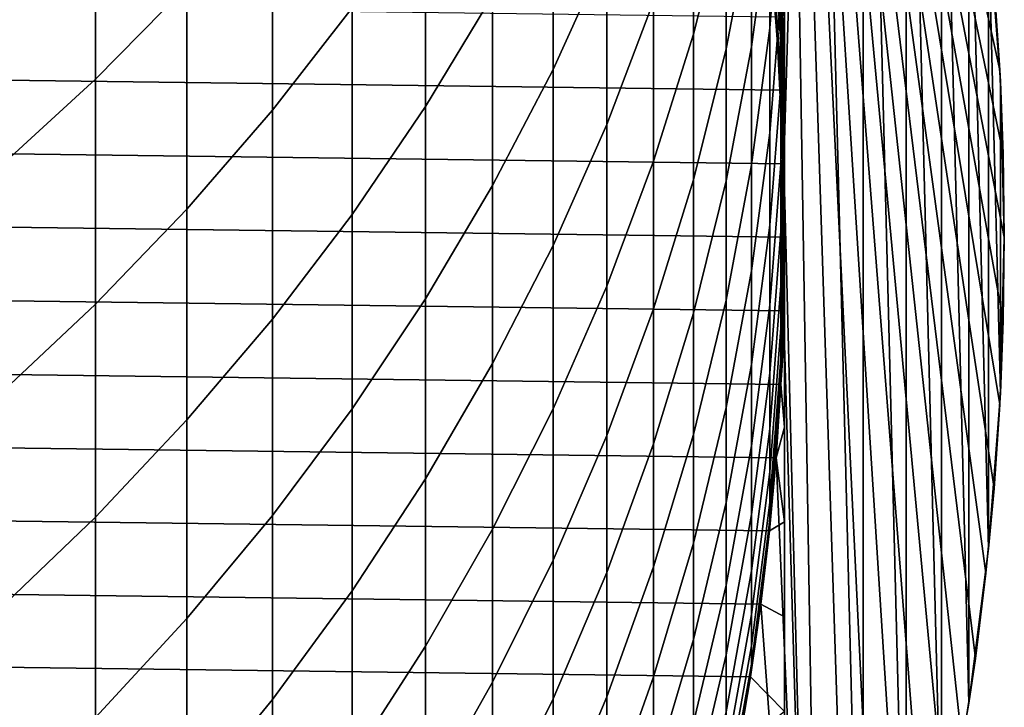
# Model space of a CAD drawing. Header units: metres. Extents: x -29 to 117, y -464 to 29.
# Tile 12 of 256: x 9.52 to 14, y -452.18 to -449.05. Entities that reach past the tile are written whole.
import ezdxf

# ---------------------------------------------------------------- set-up
doc = ezdxf.new("R2010")
doc.units = ezdxf.units.M
doc.layers.add('solid_24_501_056_XXX', color=7, linetype='CONTINUOUS')

msp = doc.modelspace()

# ---------------------------------------------------------------- linework, layer by layer
at = {"layer": 'solid_24_501_056_XXX'}
for points in [[(12.996817, -449.701965, 283.947754), (12.86534, -444.515686, 283.947754), (12.961217, -449.033539, 283.947754), (12.995685, -449.701996, 283.947754)], [(13.128566, -445.174652, 283.947754), (12.86534, -444.515686, 283.947754), (12.996817, -449.701965, 283.947754)], [(13, -444.840668, 259.947754), (13, -455.232971, 259.947754), (13, -445.279297, 255.434509), (13, -444.840668, 255.525116)], [(13.979275, -449.275391, 261.643921), (13, -444.840668, 259.947754), (13.953205, -448.892853, 261.598755)], [(13.994854, -449.656555, 261.670898), (13, -444.840668, 259.947754), (13.979275, -449.275391, 261.643921)], [(14, -450.036804, 261.67981), (13, -444.840668, 259.947754), (13.994854, -449.656555, 261.670898)], [(13.994854, -450.417084, 261.670898), (13, -444.840668, 259.947754), (14, -450.036804, 261.67981)], [(13.979275, -450.798248, 261.643921), (13, -444.840668, 259.947754), (13.994854, -450.417084, 261.670898)], [(13.953205, -451.180756, 261.598755), (13, -444.840668, 259.947754), (13.979275, -450.798248, 261.643921)], [(13.916306, -451.565491, 261.534851), (13, -444.840668, 259.947754), (13.953205, -451.180756, 261.598755)], [(13.868218, -451.953064, 261.451569), (13, -444.840668, 259.947754), (13.916306, -451.565491, 261.534851)], [(13.808559, -452.344391, 261.348236), (13, -444.840668, 259.947754), (13.868218, -451.953064, 261.451569)], [(13.736552, -452.739899, 261.223511), (13, -444.840668, 259.947754), (13.808559, -452.344391, 261.348236)], [(13.651797, -453.139923, 261.076721), (13, -444.840668, 259.947754), (13.736552, -452.739899, 261.223511)], [(13.553141, -453.545837, 260.905823), (13, -444.840668, 259.947754), (13.651797, -453.139923, 261.076721)], [(13.43966, -453.957764, 260.70929), (13, -444.840668, 259.947754), (13.553141, -453.545837, 260.905823)], [(13.310669, -454.376007, 260.48587), (13, -444.840668, 259.947754), (13.43966, -453.957764, 260.70929)], [(13.164126, -454.801056, 260.232025), (13, -444.840668, 259.947754), (13.310669, -454.376007, 260.48587)], [(13, -455.232971, 259.947754), (13, -444.840668, 259.947754), (13.164126, -454.801056, 260.232025)], [(13.357957, -454.227844, 283.947754), (13.128566, -445.174652, 283.947754), (12.996817, -449.701965, 283.947754), (13.128566, -454.898987, 283.947754)], [(13.357957, -454.227844, 283.947754), (13.357957, -445.845795, 283.947754), (13.128566, -445.174652, 283.947754)], [(13, -455.232971, 259.947754), (13, -445.716278, 255.351425), (13, -445.279297, 255.434509)], [(13, -455.232971, 259.947754), (13, -446.151428, 255.275818), (13, -445.716278, 255.351425)], [(13.553053, -453.546051, 283.947754), (13.553053, -446.527588, 283.947754), (13.357957, -445.845795, 283.947754)], [(13.357957, -454.227844, 283.947754), (13.553053, -453.546051, 283.947754), (13.357957, -445.845795, 283.947754)], [(13, -455.232971, 259.947754), (13, -446.585236, 255.207809), (13, -446.151428, 255.275818)], [(13.713416, -452.855011, 283.947754), (13.713416, -447.218628, 283.947754), (13.553053, -446.527588, 283.947754)], [(13.553053, -453.546051, 283.947754), (13.713416, -452.855011, 283.947754), (13.553053, -446.527588, 283.947754)], [(13, -455.232971, 259.947754), (13, -447.017944, 255.147476), (13, -446.585236, 255.207809)], [(13, -455.232971, 259.947754), (13, -447.449829, 255.094925), (13, -447.017944, 255.147476)], [(13.838543, -452.156769, 283.947754), (13.838543, -447.91684, 283.947754), (13.713416, -447.218628, 283.947754)], [(13.713416, -452.855011, 283.947754), (13.838543, -452.156769, 283.947754), (13.713416, -447.218628, 283.947754)], [(13, -455.232971, 259.947754), (13, -447.881104, 255.050262), (13, -447.449829, 255.094925)], [(9.863855, -449.31662, 319.616241), (10.280085, -448.89386, 319.330109), (10.280085, -447.825012, 320.851166), (9.863855, -448.237457, 321.151947)], [(12.585003, -449.111877, 309.301514), (12.73389, -448.525879, 309.040222), (12.73389, -447.818451, 310.554688), (12.585003, -448.394897, 310.836395)], [(11.946451, -449.273102, 313.223816), (12.190778, -448.733307, 312.936127), (12.190778, -447.888977, 314.455505), (11.946451, -448.418335, 314.761932)], [(13, -455.232971, 259.947754), (13, -448.312012, 255.013535), (13, -447.881104, 255.050262)], [(13.928168, -451.453186, 283.947754), (13.928168, -448.620453, 283.947754), (13.838543, -447.91684, 283.947754)], [(13.838543, -452.156769, 283.947754), (13.928168, -451.453186, 283.947754), (13.838543, -447.91684, 283.947754)], [(12.73389, -449.179749, 307.501831), (12.850088, -448.578735, 307.258759), (12.850088, -447.933777, 308.776184), (12.73389, -448.525879, 309.040222)], [(12.933301, -449.085541, 303.958801), (12.983315, -448.460938, 303.755859), (12.983315, -447.938995, 305.271301), (12.933301, -448.556091, 305.496033)], [(10.669925, -449.458832, 317.49054), (11.032375, -448.992859, 317.198456), (11.032375, -447.998749, 318.724304), (10.669925, -448.454224, 319.032562)], [(12.850088, -449.170044, 305.719604), (12.933301, -448.556091, 305.496033), (12.933301, -447.973022, 307.013763), (12.850088, -448.578735, 307.258759)], [(11.366506, -449.441528, 315.354279), (11.671459, -448.93631, 315.061798), (11.671459, -448.017242, 316.586975), (11.366506, -448.511902, 316.897034)], [(13, -449.059296, 298.976257), (12.983315, -448.415161, 298.839752), (12.983315, -448.065796, 300.356628), (13, -448.704742, 300.515656)], [(12.190778, -449.523773, 311.388092), (12.403811, -448.963837, 311.114441), (12.403811, -448.183289, 312.643005), (12.190778, -448.733307, 312.936127)], [(9.422306, -449.721375, 319.890167), (9.863855, -449.31662, 319.616241), (9.863855, -448.237457, 321.151947), (9.422306, -448.632355, 321.439911)], [(12.983315, -449.141113, 294.228699), (12.933301, -448.487885, 294.160858), (12.933301, -448.302704, 295.683167), (12.983315, -448.953156, 295.773926)], [(12.983315, -449.343689, 300.674683), (13, -448.704742, 300.515656), (13, -448.296387, 302.041656), (12.983315, -448.929352, 302.223022)], [(13, -455.232971, 259.947754), (13, -448.742828, 254.984848), (13, -448.312012, 255.013535)], [(12.403811, -449.690216, 309.559418), (12.585003, -449.111877, 309.301514), (12.585003, -448.394897, 310.836395), (12.403811, -448.963837, 311.114441)], [(10.280085, -449.908661, 317.772491), (10.669925, -449.458832, 317.49054), (10.669925, -448.454224, 319.032562), (10.280085, -448.89386, 319.330109)], [(11.671459, -449.80127, 313.50531), (11.946451, -449.273102, 313.223816), (11.946451, -448.418335, 314.761932), (11.671459, -448.93631, 315.061798)], [(13, -449.359589, 297.425354), (12.983315, -448.71106, 297.311554), (12.983315, -448.415161, 298.839752), (13, -449.059296, 298.976257)], [(12.933301, -449.560699, 302.4039), (12.983315, -448.929352, 302.223022), (12.983315, -448.460938, 303.755859), (12.933301, -449.085541, 303.958801)], [(12.983315, -449.274719, 292.677856), (12.933301, -448.619507, 292.632996), (12.933301, -448.487885, 294.160858), (12.983315, -449.141113, 294.228699)], [(11.032375, -449.93277, 315.638672), (11.366506, -449.441528, 315.354279), (11.366506, -448.511902, 316.897034), (11.032375, -448.992859, 317.198456)], [(12.585003, -449.774536, 307.742401), (12.73389, -449.179749, 307.501831), (12.73389, -448.525879, 309.040222), (12.585003, -449.111877, 309.301514)], [(12.73389, -449.779205, 305.941467), (12.850088, -449.170044, 305.719604), (12.850088, -448.578735, 307.258759), (12.73389, -449.179749, 307.501831)], [(12.850088, -449.70694, 304.160675), (12.933301, -449.085541, 303.958801), (12.933301, -448.556091, 305.496033), (12.850088, -449.170044, 305.719604)], [(12.983315, -449.353821, 291.123291), (12.933301, -448.697418, 291.10144), (12.933301, -448.619507, 292.632996), (12.983315, -449.274719, 292.677856)], [(13.98203, -450.745941, 283.947754), (13.98203, -449.327698, 283.947754), (13.928168, -448.620453, 283.947754)], [(13.979275, -449.275391, 261.643921), (13.953205, -448.892853, 261.598755), (13.928168, -448.620453, 283.947754), (13.98203, -449.327698, 283.947754)], [(13.928168, -451.453186, 283.947754), (13.98203, -450.745941, 283.947754), (13.928168, -448.620453, 283.947754)], [(-12.931101, -448.700226, 254.947769), (12.961226, -449.033508, 254.947769), (12.982739, -449.367279, 254.947769), (-12.961226, -449.033508, 254.947769)], [(12.99569, -449.702087, 289.647766), (12.961227, -449.033539, 289.647766), (12.933301, -448.697418, 291.10144), (12.983315, -449.353821, 291.123291)], [(12.983315, -449.70343, 299.112762), (13, -449.059296, 298.976257), (13, -448.704742, 300.515656), (12.983315, -449.343689, 300.674683)], [(13, -449.605255, 295.864868), (12.983315, -448.953156, 295.773926), (12.983315, -448.71106, 297.311554), (13, -449.359589, 297.425354)], [(11.946451, -450.073334, 311.656647), (12.190778, -449.523773, 311.388092), (12.190778, -448.733307, 312.936127), (11.946451, -449.273102, 313.223816)], [(13, -448.742828, 254.984848), (13, -449.173767, 254.964279), (12.961226, -449.033508, 254.947769)], [(13, -455.232971, 259.947754), (13, -449.173767, 254.964279), (13, -448.742828, 254.984848)], [(9.863855, -450.341187, 318.043579), (10.280085, -449.908661, 317.772491), (10.280085, -448.89386, 319.330109), (9.863855, -449.31662, 319.616241)], [(11.366506, -450.316467, 313.779877), (11.671459, -449.80127, 313.50531), (11.671459, -448.93631, 315.061798), (11.366506, -449.441528, 315.354279)], [(12.933301, -449.981018, 300.833282), (12.983315, -449.343689, 300.674683), (12.983315, -448.929352, 302.223022), (12.933301, -449.560699, 302.4039)], [(10.669925, -450.408722, 315.914215), (11.032375, -449.93277, 315.638672), (11.032375, -448.992859, 317.198456), (10.669925, -449.458832, 317.49054)], [(12.190778, -450.25943, 309.813232), (12.403811, -449.690216, 309.559418), (12.403811, -448.963837, 311.114441), (12.190778, -449.523773, 311.388092)], [(13, -449.796021, 294.296722), (12.983315, -449.141113, 294.228699), (12.983315, -448.953156, 295.773926), (13, -449.605255, 295.864868)], [(-12.961226, -449.033508, 254.947769), (12.982739, -449.367279, 254.947769), (12.995665, -449.701691, 254.947769), (-12.982739, -449.367279, 254.947769)], [(12.995685, -449.701996, 283.947754), (12.961217, -449.033539, 283.947754), (12.961227, -449.033539, 289.647766), (12.99569, -449.702087, 289.647766)], [(13, -449.173767, 254.964279), (12.982739, -449.367279, 254.947769), (12.961226, -449.033508, 254.947769)], [(12.850088, -450.188812, 302.583862), (12.933301, -449.560699, 302.4039), (12.933301, -449.085541, 303.958801), (12.850088, -449.70694, 304.160675)], [(12.983315, -450.008118, 297.539154), (13, -449.359589, 297.425354), (13, -449.059296, 298.976257), (12.983315, -449.70343, 299.112762)], [(12.403811, -450.361572, 307.979828), (12.585003, -449.774536, 307.742401), (12.585003, -449.111877, 309.301514), (12.403811, -449.690216, 309.559418)], [(12.73389, -450.323547, 304.360992), (12.850088, -449.70694, 304.160675), (12.850088, -449.170044, 305.719604), (12.73389, -449.779205, 305.941467)], [(13, -449.173767, 254.964279), (13, -449.605133, 254.951935), (12.982739, -449.367279, 254.947769)], [(13, -449.93161, 292.72287), (12.983315, -449.274719, 292.677856), (12.983315, -449.141113, 294.228699), (13, -449.796021, 294.296722)], [(13, -455.232971, 259.947754), (13, -449.605133, 254.951935), (13, -449.173767, 254.964279)], [(12.585003, -450.38208, 306.161011), (12.73389, -449.779205, 305.941467), (12.73389, -449.179749, 307.501831), (12.585003, -449.774536, 307.742401)], [(11.671459, -450.611053, 311.919403), (11.946451, -450.073334, 311.656647), (11.946451, -449.273102, 313.223816), (11.671459, -449.80127, 313.50531)], [(13, -450.011902, 291.145203), (12.983315, -449.353821, 291.123291), (12.983315, -449.274719, 292.677856), (13, -449.93161, 292.72287)], [(13.994854, -449.656555, 261.670898), (13.979275, -449.275391, 261.643921), (13.98203, -449.327698, 283.947754)], [(9.422306, -450.75531, 318.303131), (9.863855, -450.341187, 318.043579), (9.863855, -449.31662, 319.616241), (9.422306, -449.721375, 319.890167)], [(12.933301, -450.345917, 299.248901), (12.983315, -449.70343, 299.112762), (12.983315, -449.343689, 300.674683), (12.933301, -449.981018, 300.833282)], [(12.99569, -450.371521, 289.647766), (12.99569, -449.702087, 289.647766), (12.983315, -449.353821, 291.123291), (13, -450.011902, 291.145203)], [(13.98203, -450.745941, 283.947754), (13.999981, -450.036804, 283.947754), (13.98203, -449.327698, 283.947754)], [(14, -450.036804, 261.67981), (13.994854, -449.656555, 261.670898), (13.98203, -449.327698, 283.947754), (13.999981, -450.036804, 283.947754)], [(-12.982739, -449.367279, 254.947769), (12.995665, -449.701691, 254.947769), (13, -450.036804, 254.947769), (-12.995665, -449.701691, 254.947769)], [(13, -449.605133, 254.951935), (12.995665, -449.701691, 254.947769), (12.982739, -449.367279, 254.947769)], [(12.983315, -450.257385, 295.955841), (13, -449.605255, 295.864868), (13, -449.359589, 297.425354), (12.983315, -450.008118, 297.539154)], [(11.032375, -450.817352, 314.046844), (11.366506, -450.316467, 313.779877), (11.366506, -449.441528, 315.354279), (11.032375, -449.93277, 315.638672)], [(10.280085, -450.868164, 316.180206), (10.669925, -450.408722, 315.914215), (10.669925, -449.458832, 317.49054), (10.280085, -449.908661, 317.772491)], [(11.946451, -450.818085, 310.062347), (12.190778, -450.25943, 309.813232), (12.190778, -449.523773, 311.388092), (11.946451, -450.073334, 311.656647)], [(12.850088, -450.615051, 300.991089), (12.933301, -449.981018, 300.833282), (12.933301, -449.560699, 302.4039), (12.850088, -450.188812, 302.583862)], [(12.983315, -450.450928, 294.364746), (13, -449.796021, 294.296722), (13, -449.605255, 295.864868), (12.983315, -450.257385, 295.955841)], [(13, -449.605133, 254.951935), (13, -450.036804, 254.947769), (12.995665, -449.701691, 254.947769)], [(13, -455.232971, 259.947754), (13, -450.036804, 254.947769), (13, -449.605133, 254.951935)], [(12.995665, -450.371918, 254.947769), (-13, -450.036804, 254.947769), (-12.995665, -449.701691, 254.947769), (13, -450.036804, 254.947769)], [(12.190778, -450.939362, 308.213531), (12.403811, -450.361572, 307.979828), (12.403811, -449.690216, 309.559418), (12.190778, -450.25943, 309.813232)], [(12.73389, -450.812073, 302.762421), (12.850088, -450.188812, 302.583862), (12.850088, -449.70694, 304.160675), (12.73389, -450.323547, 304.360992)], [(12.933301, -450.654999, 297.652679), (12.983315, -450.008118, 297.539154), (12.983315, -449.70343, 299.112762), (12.933301, -450.345917, 299.248901)], [(12.996817, -449.701965, 283.947754), (12.995685, -449.701996, 283.947754), (12.995685, -450.371613, 283.947754), (13.128566, -454.898987, 283.947754)], [(12.995685, -450.371613, 283.947754), (12.995685, -449.701996, 283.947754), (12.99569, -449.702087, 289.647766), (12.99569, -450.371521, 289.647766)], [(11.366506, -451.135559, 312.175751), (11.671459, -450.611053, 311.919403), (11.671459, -449.80127, 313.50531), (11.366506, -450.316467, 313.779877)], [(12.403811, -450.977112, 306.377686), (12.585003, -450.38208, 306.161011), (12.585003, -449.774536, 307.742401), (12.403811, -450.361572, 307.979828)], [(12.585003, -450.933746, 304.559265), (12.73389, -450.323547, 304.360992), (12.73389, -449.779205, 305.941467), (12.585003, -450.38208, 306.161011)], [(12.983315, -450.588531, 292.767853), (13, -449.93161, 292.72287), (13, -449.796021, 294.296722), (12.983315, -450.450928, 294.364746)], [(9.863855, -451.309937, 316.435944), (10.280085, -450.868164, 316.180206), (10.280085, -449.908661, 317.772491), (9.863855, -450.341187, 318.043579)], [(10.669925, -451.302704, 314.305511), (11.032375, -450.817352, 314.046844), (11.032375, -449.93277, 315.638672), (10.669925, -450.408722, 315.914215)], [(12.983315, -450.669952, 291.167114), (13, -450.011902, 291.145203), (13, -449.93161, 292.72287), (12.983315, -450.588531, 292.767853)], [(12.850088, -450.985107, 299.384338), (12.933301, -450.345917, 299.248901), (12.933301, -449.981018, 300.833282), (12.850088, -450.615051, 300.991089)], [(12.933301, -450.907837, 296.04657), (12.983315, -450.257385, 295.955841), (12.983315, -450.008118, 297.539154), (12.933301, -450.654999, 297.652679)], [(12.961227, -451.0401, 289.647766), (12.99569, -450.371521, 289.647766), (13, -450.011902, 291.145203), (12.983315, -450.669952, 291.167114)], [(12.982739, -450.70636, 254.947769), (-12.995665, -450.371918, 254.947769), (-13, -450.036804, 254.947769), (12.995665, -450.371918, 254.947769)], [(13, -450.468658, 254.951935), (12.995665, -450.371918, 254.947769), (13, -450.036804, 254.947769)], [(13, -455.232971, 259.947754), (13, -450.468658, 254.951935), (13, -450.036804, 254.947769)], [(13.994854, -450.417084, 261.670898), (14, -450.036804, 261.67981), (13.999981, -450.036804, 283.947754), (13.98203, -450.745941, 283.947754)], [(11.671459, -451.364685, 310.306091), (11.946451, -450.818085, 310.062347), (11.946451, -450.073334, 311.656647), (11.671459, -450.611053, 311.919403)], [(12.73389, -451.244171, 301.147675), (12.850088, -450.615051, 300.991089), (12.850088, -450.188812, 302.583862), (12.73389, -450.812073, 302.762421)], [(11.946451, -451.506409, 308.442871), (12.190778, -450.939362, 308.213531), (12.190778, -450.25943, 309.813232), (11.946451, -450.818085, 310.062347)], [(12.933301, -451.104187, 294.432617), (12.983315, -450.450928, 294.364746), (12.983315, -450.257385, 295.955841), (12.933301, -450.907837, 296.04657)], [(11.032375, -451.645538, 312.424957), (11.366506, -451.135559, 312.175751), (11.366506, -450.316467, 313.779877), (11.032375, -450.817352, 314.046844)], [(12.585003, -451.428833, 302.939117), (12.73389, -450.812073, 302.762421), (12.73389, -450.323547, 304.360992), (12.585003, -450.933746, 304.559265)], [(12.961226, -451.0401, 254.947769), (-12.982739, -450.70636, 254.947769), (-12.995665, -450.371918, 254.947769), (12.982739, -450.70636, 254.947769)], [(9.422306, -451.73291, 316.680786), (9.863855, -451.309937, 316.435944), (9.863855, -450.341187, 318.043579), (9.422306, -450.75531, 318.303131)], [(12.190778, -451.562714, 306.590942), (12.403811, -450.977112, 306.377686), (12.403811, -450.361572, 307.979828), (12.190778, -450.939362, 308.213531)], [(12.403811, -451.53598, 304.754913), (12.585003, -450.933746, 304.559265), (12.585003, -450.38208, 306.161011), (12.403811, -450.977112, 306.377686)], [(12.850088, -451.298523, 297.765594), (12.933301, -450.654999, 297.652679), (12.933301, -450.345917, 299.248901), (12.850088, -450.985107, 299.384338)], [(12.961217, -451.0401, 283.947754), (12.995685, -450.371613, 283.947754), (12.99569, -450.371521, 289.647766), (12.961227, -451.0401, 289.647766)], [(13.128566, -454.898987, 283.947754), (12.995685, -450.371613, 283.947754), (12.961217, -451.0401, 283.947754)], [(13, -450.468658, 254.951935), (12.982739, -450.70636, 254.947769), (12.995665, -450.371918, 254.947769)], [(10.280085, -451.77121, 314.555206), (10.669925, -451.302704, 314.305511), (10.669925, -450.408722, 315.914215), (10.280085, -450.868164, 316.180206)], [(13.994854, -450.417084, 261.670898), (13.98203, -450.745941, 283.947754), (13.928168, -451.453186, 283.947754), (13.979275, -450.798248, 261.643921)], [(12.933301, -451.243744, 292.812744), (12.983315, -450.588531, 292.767853), (12.983315, -450.450928, 294.364746), (12.933301, -451.104187, 294.432617)], [(13, -450.468658, 254.951935), (13, -450.90036, 254.96431), (12.982739, -450.70636, 254.947769)], [(13, -455.232971, 259.947754), (13, -450.90036, 254.96431), (13, -450.468658, 254.951935)], [(12.933301, -451.326355, 291.188965), (12.983315, -450.669952, 291.167114), (12.983315, -450.588531, 292.767853), (12.933301, -451.243744, 292.812744)], [(11.366506, -451.897888, 310.543823), (11.671459, -451.364685, 310.306091), (11.671459, -450.611053, 311.919403), (11.366506, -451.135559, 312.175751)], [(12.73389, -451.619324, 299.518738), (12.850088, -450.985107, 299.384338), (12.850088, -450.615051, 300.991089), (12.73389, -451.244171, 301.147675)], [(12.850088, -451.554962, 296.136841), (12.933301, -450.907837, 296.04657), (12.933301, -450.654999, 297.652679), (12.850088, -451.298523, 297.765594)], [(12.892395, -451.705994, 289.647766), (12.961227, -451.0401, 289.647766), (12.983315, -450.669952, 291.167114), (12.933301, -451.326355, 291.188965)], [(12.931101, -451.373413, 254.947769), (-12.961226, -451.0401, 254.947769), (-12.982739, -450.70636, 254.947769), (12.961226, -451.0401, 254.947769)], [(13, -450.90036, 254.96431), (12.961226, -451.0401, 254.947769), (12.982739, -450.70636, 254.947769)], [(10.669925, -452.139648, 312.666412), (11.032375, -451.645538, 312.424957), (11.032375, -450.817352, 314.046844), (10.669925, -451.302704, 314.305511)], [(11.671459, -452.061218, 308.667267), (11.946451, -451.506409, 308.442871), (11.946451, -450.818085, 310.062347), (11.671459, -451.364685, 310.306091)], [(12.585003, -451.86676, 301.302612), (12.73389, -451.244171, 301.147675), (12.73389, -450.812073, 302.762421), (12.585003, -451.428833, 302.939117)], [(13.953205, -451.180756, 261.598755), (13.979275, -450.798248, 261.643921), (13.928168, -451.453186, 283.947754)], [(9.863855, -452.22168, 314.795288), (10.280085, -451.77121, 314.555206), (10.280085, -450.868164, 316.180206), (9.863855, -451.309937, 316.435944)], [(12.850088, -451.754059, 294.500122), (12.933301, -451.104187, 294.432617), (12.933301, -450.907837, 296.04657), (12.850088, -451.554962, 296.136841)], [(13, -450.90036, 254.96431), (13, -451.331909, 254.984924), (12.961226, -451.0401, 254.947769)], [(13, -455.232971, 259.947754), (13, -451.331909, 254.984924), (13, -450.90036, 254.96431)], [(11.946451, -452.137451, 306.800262), (12.190778, -451.562714, 306.590942), (12.190778, -450.939362, 308.213531), (11.946451, -451.506409, 308.442871)], [(12.403811, -452.037598, 303.113525), (12.585003, -451.428833, 302.939117), (12.585003, -450.933746, 304.559265), (12.403811, -451.53598, 304.754913)], [(12.190778, -452.128754, 304.94751), (12.403811, -451.53598, 304.754913), (12.403811, -450.977112, 306.377686), (12.190778, -451.562714, 306.590942)], [(12.73389, -451.937103, 297.877655), (12.850088, -451.298523, 297.765594), (12.850088, -450.985107, 299.384338), (12.73389, -451.619324, 299.518738)], [(12.892389, -451.705994, 254.947769), (-12.931101, -451.373413, 254.947769), (-12.961226, -451.0401, 254.947769), (12.931101, -451.373413, 254.947769)], [(12.892403, -451.705902, 283.947754), (12.961217, -451.0401, 283.947754), (12.961227, -451.0401, 289.647766), (12.892395, -451.705994, 289.647766)], [(13.128566, -454.898987, 283.947754), (12.961217, -451.0401, 283.947754), (12.892403, -451.705902, 283.947754)], [(13, -451.331909, 254.984924), (12.931101, -451.373413, 254.947769), (12.961226, -451.0401, 254.947769)], [(11.032375, -452.41629, 310.774994), (11.366506, -451.897888, 310.543823), (11.366506, -451.135559, 312.175751), (11.032375, -451.645538, 312.424957)], [(12.850088, -451.895569, 292.857391), (12.933301, -451.243744, 292.812744), (12.933301, -451.104187, 294.432617), (12.850088, -451.754059, 294.500122)], [(13.953205, -451.180756, 261.598755), (13.928168, -451.453186, 283.947754), (13.838543, -452.156769, 283.947754), (13.916306, -451.565491, 261.534851)], [(12.585003, -452.247009, 299.651733), (12.73389, -451.619324, 299.518738), (12.73389, -451.244171, 301.147675), (12.585003, -451.86676, 301.302612)], [(12.850088, -451.97937, 291.210724), (12.933301, -451.326355, 291.188965), (12.933301, -451.243744, 292.812744), (12.850088, -451.895569, 292.857391)], [(9.422306, -452.652985, 315.025146), (9.863855, -452.22168, 314.795288), (9.863855, -451.309937, 316.435944), (9.422306, -451.73291, 316.680786)], [(10.280085, -452.616638, 312.899536), (10.669925, -452.139648, 312.666412), (10.669925, -451.302704, 314.305511), (10.280085, -451.77121, 314.555206)], [(12.73389, -452.197052, 296.22641), (12.850088, -451.554962, 296.136841), (12.850088, -451.298523, 297.765594), (12.73389, -451.937103, 297.877655)], [(12.789373, -452.367462, 289.647766), (12.892395, -451.705994, 289.647766), (12.933301, -451.326355, 291.188965), (12.850088, -451.97937, 291.210724)], [(11.366506, -452.602448, 308.886169), (11.671459, -452.061218, 308.667267), (11.671459, -451.364685, 310.306091), (11.366506, -451.897888, 310.543823)], [(13, -451.331909, 254.984924), (13, -451.763397, 255.013672), (12.892389, -451.705994, 254.947769), (12.931101, -451.373413, 254.947769)], [(13, -455.232971, 259.947754), (13, -451.763397, 255.013672), (13, -451.331909, 254.984924)], [(12.845159, -452.037292, 254.947769), (-12.892389, -451.705994, 254.947769), (-12.931101, -451.373413, 254.947769), (12.892389, -451.705994, 254.947769)], [(12.403811, -452.481262, 301.455536), (12.585003, -451.86676, 301.302612), (12.585003, -451.428833, 302.939117), (12.403811, -452.037598, 303.113525)], [(11.671459, -452.699829, 307.005035), (11.946451, -452.137451, 306.800262), (11.946451, -451.506409, 308.442871), (11.671459, -452.061218, 308.667267)], [(12.190778, -452.636749, 303.285187), (12.403811, -452.037598, 303.113525), (12.403811, -451.53598, 304.754913), (12.190778, -452.128754, 304.94751)], [(11.946451, -452.71048, 305.136505), (12.190778, -452.128754, 304.94751), (12.190778, -451.562714, 306.590942), (11.946451, -452.137451, 306.800262)], [(12.73389, -452.398895, 294.567078), (12.850088, -451.754059, 294.500122), (12.850088, -451.554962, 296.136841), (12.73389, -452.197052, 296.22641)], [(13.868218, -451.953064, 261.451569), (13.916306, -451.565491, 261.534851), (13.838543, -452.156769, 283.947754)], [(12.585003, -452.569031, 297.988556), (12.73389, -451.937103, 297.877655), (12.73389, -451.619324, 299.518738), (12.585003, -452.247009, 299.651733)], [(10.669925, -452.918549, 310.998962), (11.032375, -452.41629, 310.774994), (11.032375, -451.645538, 312.424957), (10.669925, -452.139648, 312.666412)], [(12.789379, -452.367371, 254.947769), (-12.845159, -452.037292, 254.947769), (-12.892389, -451.705994, 254.947769), (12.845159, -452.037292, 254.947769)], [(12.789355, -452.367554, 283.947754), (12.892403, -451.705902, 283.947754), (12.892395, -451.705994, 289.647766), (12.789373, -452.367462, 289.647766)], [(13.128566, -454.898987, 283.947754), (12.892403, -451.705902, 283.947754), (12.789355, -452.367554, 283.947754), (12.86534, -455.557922, 283.947754)], [(13, -452.194885, 255.050476), (12.845159, -452.037292, 254.947769), (12.892389, -451.705994, 254.947769), (13, -451.763397, 255.013672)], [(9.863855, -453.075256, 313.123657), (10.280085, -452.616638, 312.899536), (10.280085, -451.77121, 314.555206), (9.863855, -452.22168, 314.795288)], [(12.73389, -452.542389, 292.901703), (12.850088, -451.895569, 292.857391), (12.850088, -451.754059, 294.500122), (12.73389, -452.398895, 294.567078)], [(13, -455.232971, 259.947754), (13, -452.194885, 255.050476), (13, -451.763397, 255.013672)], [(11.032375, -453.128632, 309.098999), (11.366506, -452.602448, 308.886169), (11.366506, -451.897888, 310.543823), (11.032375, -452.41629, 310.774994)], [(12.403811, -452.866486, 299.78302), (12.585003, -452.247009, 299.651733), (12.585003, -451.86676, 301.302612), (12.403811, -452.481262, 301.455536)], [(12.73389, -452.627319, 291.232269), (12.850088, -451.97937, 291.210724), (12.850088, -451.895569, 292.857391), (12.73389, -452.542389, 292.901703)], [(12.585003, -452.832489, 296.315063), (12.73389, -452.197052, 296.22641), (12.73389, -451.937103, 297.877655), (12.585003, -452.569031, 297.988556)], [(13.868218, -451.953064, 261.451569), (13.838543, -452.156769, 283.947754), (13.713416, -452.855011, 283.947754), (13.808559, -452.344391, 261.348236)], [(12.652437, -453.022766, 289.647766), (12.789373, -452.367462, 289.647766), (12.850088, -451.97937, 291.210724), (12.73389, -452.627319, 291.232269)], [(12.725086, -452.696106, 254.947769), (-12.789379, -452.367371, 254.947769), (-12.845159, -452.037292, 254.947769), (12.789379, -452.367371, 254.947769)], [(12.190778, -453.08606, 301.606079), (12.403811, -452.481262, 301.455536), (12.403811, -452.037598, 303.113525), (12.190778, -452.636749, 303.285187)], [(13, -452.194885, 255.050476), (12.789379, -452.367371, 254.947769), (12.845159, -452.037292, 254.947769)], [(11.366506, -453.248383, 307.204803), (11.671459, -452.699829, 307.005035), (11.671459, -452.061218, 308.667267), (11.366506, -452.602448, 308.886169)], [(11.946451, -453.224731, 303.453644), (12.190778, -452.636749, 303.285187), (12.190778, -452.128754, 304.94751), (11.946451, -452.71048, 305.136505)], [(10.280085, -453.403442, 311.215179), (10.669925, -452.918549, 310.998962), (10.669925, -452.139648, 312.666412), (10.280085, -452.616638, 312.899536)], [(11.671459, -453.279694, 305.321411), (11.946451, -452.71048, 305.136505), (11.946451, -452.137451, 306.800262), (11.671459, -452.699829, 307.005035)]]:
    msp.add_3dface(points, dxfattribs=at)

doc.saveas('drawing.dxf')
